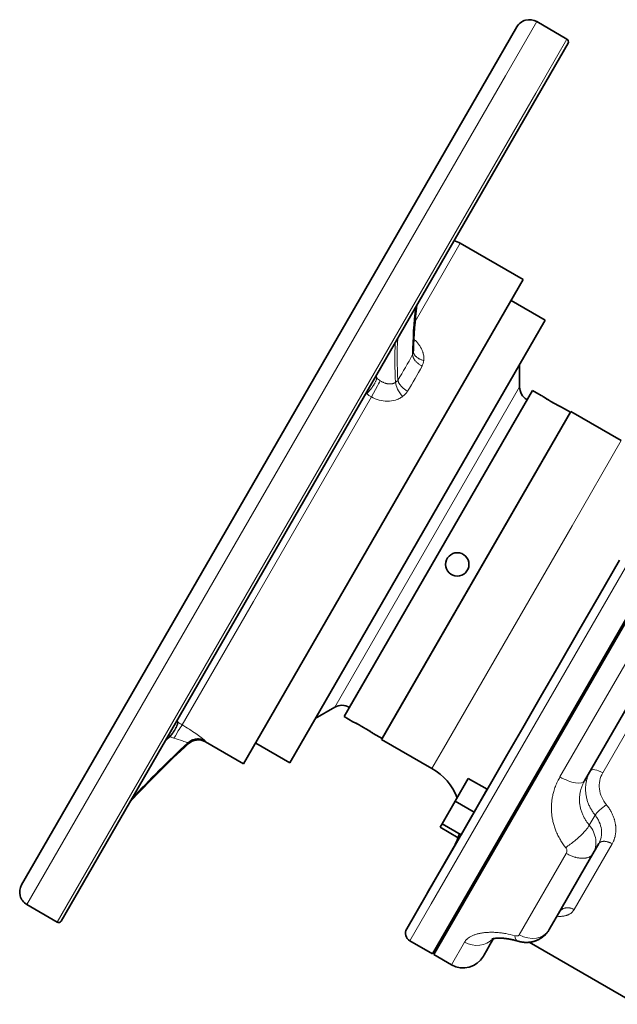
# Model space of a CAD drawing. Header units: inches. Extents: x 2941 to 3337, y 359 to 776.
# Tile 4 of 28: x 2941 to 2982, y 514 to 582. Entities that reach past the tile are written whole.
import ezdxf

# ---------------------------------------------------------------- set-up
doc = ezdxf.new("R2010")
doc.units = ezdxf.units.IN
doc.header["$MEASUREMENT"] = 0

msp = doc.modelspace()

# ---------------------------------------------------------------- linework, layer by layer
at = {"color": 7, "lineweight": 35}
for p, q in [((2975.319, 581.543), (2973.238, 577.938)), ((2978.837, 580.436), (2976.707, 576.746)), ((2973.238, 577.938), (2950.169, 537.982)), ((2976.707, 576.746), (2944.037, 520.16)), ((2971.431, 566.698), (2975.761, 564.198)), ((2956.561, 530.943), (2975.761, 564.198)), ((2977.268, 561.414), (2959.726, 531.03)), ((2993.537, 559.478), (2969.537, 517.908)), ((2993.573, 559.34), (2969.624, 517.858)), ((2963.466, 534.193), (2976.399, 556.593)), ((2966.031, 532.635), (2979.031, 555.151)), ((2966.064, 532.693), (2978.997, 555.093)), ((2979.971, 529.781), (2988.472, 544.505)), ((2950.169, 537.982), (2941.319, 522.653)), ((2970.959, 525.171), (2967.758, 519.627)), ((2976.164, 518.701), (2983.538, 514.444))]:
    msp.add_line(p, q, dxfattribs=at)
at = {"color": 7, "lineweight": 13}
for p, q in [((2974.543, 578.198), (2976.685, 581.909)), ((2978.763, 580.709), (2976.621, 576.998)), ((2950.795, 537.066), (2974.543, 578.198)), ((2976.621, 576.998), (2943.763, 520.087)), ((2957.229, 542.099), (2965.336, 556.141)), ((2974.736, 555.489), (2966.119, 540.564)), ((2975.266, 554.676), (2966.988, 540.339)), ((2979.111, 547.291), (2982.495, 553.151)), ((2969.447, 521.353), (2985.732, 549.558)), ((2970.29, 532.013), (2979.111, 547.291)), ((2987.39, 545.831), (2978.282, 530.055)), ((2988.613, 543.149), (2981.216, 530.337)), ((2952.339, 533.629), (2957.229, 542.099)), ((2966.119, 540.564), (2962.813, 534.839)), ((2966.988, 540.339), (2963.813, 534.839)), ((2941.685, 521.287), (2950.795, 537.066)), ((2981.868, 525.467), (2979.258, 520.945)), ((2978.715, 524.805), (2975.492, 519.222))]:
    msp.add_line(p, q, dxfattribs=at)
at = {"color": 7, "lineweight": 35, "ltscale": 0.3}
for p, q in [((2976.685, 581.909), (2978.763, 580.709)), ((2941.685, 521.287), (2943.763, 520.087))]:
    msp.add_line(p, q, dxfattribs=at)
at = {"color": 7, "lineweight": 35, "ltscale": 0.004216}
msp.add_line((2974.302, 579.782), (2974.319, 579.811), dxfattribs=at)
at = {"color": 7, "lineweight": 13, "ltscale": 0.293801}
msp.add_line((2970.256, 564.663), (2971.431, 566.698), dxfattribs=at)
at = {"color": 7, "lineweight": 13, "ltscale": 0.48064}
msp.add_line((2968.333, 561.333), (2970.256, 564.663), dxfattribs=at)
at = {"color": 7, "lineweight": 35, "ltscale": 0.337097}
for p, q in [((2974.932, 562.762), (2977.268, 561.414)), ((2957.39, 532.378), (2959.726, 531.03))]:
    msp.add_line(p, q, dxfattribs=at)
at = {"color": 7, "lineweight": 13, "ltscale": 0.005365}
msp.add_line((2968.252, 560.117), (2968.284, 560.088), dxfattribs=at)
at = {"color": 7, "lineweight": 35, "ltscale": 0.192311}
for p, q in [((2975.513, 556.836), (2975.513, 558.374)), ((2962.813, 534.839), (2961.481, 534.07))]:
    msp.add_line(p, q, dxfattribs=at)
at = {"color": 7, "lineweight": 13, "ltscale": 0.194338}
msp.add_line((2974.736, 555.489), (2975.513, 556.836), dxfattribs=at)
at = {"color": 7, "lineweight": 35, "ltscale": 0.08699}
for p, q in [((2976.399, 556.593), (2977.002, 556.245)), ((2978.394, 555.441), (2978.997, 555.093)), ((2965.461, 533.041), (2966.064, 532.693))]:
    msp.add_line(p, q, dxfattribs=at)
at = {"color": 7, "lineweight": 13, "ltscale": 0.186687}
msp.add_line((2976.013, 555.97), (2975.266, 554.676), dxfattribs=at)
at = {"color": 7, "lineweight": 35, "ltscale": 0.002832}
for p, q in [((2976.013, 555.97), (2976.033, 555.959)), ((2963.813, 534.839), (2963.833, 534.828))]:
    msp.add_line(p, q, dxfattribs=at)
at = {"color": 7, "lineweight": 35, "ltscale": 0.018069}
msp.add_line((2977.659, 555.837), (2977.784, 555.765), dxfattribs=at)
at = {"color": 7, "lineweight": 35, "ltscale": 0.003629}
msp.add_line((2978.184, 555.548), (2978.21, 555.535), dxfattribs=at)
at = {"color": 7, "lineweight": 35, "ltscale": 0.010151}
msp.add_line((2978.248, 555.515), (2978.32, 555.479), dxfattribs=at)
at = {"color": 7, "lineweight": 35, "ltscale": 0.003717}
msp.add_line((2978.368, 555.455), (2978.394, 555.441), dxfattribs=at)
at = {"color": 7, "lineweight": 35, "ltscale": 0.5}
for p, q in [((2982.495, 553.151), (2979.031, 555.151)), ((2969.495, 530.635), (2966.031, 532.635))]:
    msp.add_line(p, q, dxfattribs=at)
at = {"color": 7, "lineweight": 35, "ltscale": 0.350149}
msp.add_line((2980.968, 542.506), (2982.368, 544.932), dxfattribs=at)
at = {"color": 7, "lineweight": 35, "ltscale": 0.347786}
msp.add_line((2979.576, 540.097), (2980.968, 542.506), dxfattribs=at)
at = {"color": 7, "lineweight": 35, "ltscale": 0.338177}
msp.add_line((2978.224, 537.754), (2979.576, 540.097), dxfattribs=at)
at = {"color": 7, "lineweight": 35, "ltscale": 0.322501}
msp.add_line((2976.934, 535.519), (2978.224, 537.754), dxfattribs=at)
at = {"color": 7, "lineweight": 35, "ltscale": 0.30218}
msp.add_line((2975.725, 533.426), (2976.934, 535.519), dxfattribs=at)
at = {"color": 7, "lineweight": 35, "ltscale": 0.086989}
msp.add_line((2963.466, 534.193), (2964.069, 533.845), dxfattribs=at)
at = {"color": 7, "lineweight": 13, "ltscale": 0.007567}
msp.add_line((2952.011, 533.853), (2951.964, 533.891), dxfattribs=at)
at = {"color": 7, "lineweight": 13, "ltscale": 0.005265}
msp.add_line((2952.011, 533.853), (2952.044, 533.827), dxfattribs=at)
at = {"color": 7, "lineweight": 35, "ltscale": 0.006546}
msp.add_line((2964.212, 533.772), (2964.166, 533.796), dxfattribs=at)
at = {"color": 7, "lineweight": 35, "ltscale": 0.01683}
msp.add_line((2964.398, 533.675), (2964.279, 533.738), dxfattribs=at)
at = {"color": 7, "lineweight": 35, "ltscale": 0.016436}
msp.add_line((2964.797, 533.453), (2964.683, 533.518), dxfattribs=at)
at = {"color": 7, "lineweight": 35, "ltscale": 0.27867}
msp.add_line((2974.61, 531.495), (2975.725, 533.426), dxfattribs=at)
at = {"color": 7, "lineweight": 13, "ltscale": 0.003851}
msp.add_line((2951.513, 532.821), (2951.486, 532.837), dxfattribs=at)
at = {"color": 7, "lineweight": 13, "ltscale": 0.00496}
msp.add_line((2952.758, 532.327), (2952.758, 532.366), dxfattribs=at)
at = {"color": 7, "lineweight": 13, "ltscale": 0.004882}
msp.add_line((2953.936, 532.498), (2953.936, 532.459), dxfattribs=at)
at = {"color": 7, "lineweight": 13, "ltscale": 0.000115}
msp.add_line((2953.936, 532.459), (2953.936, 532.458), dxfattribs=at)
at = {"color": 7, "lineweight": 35, "ltscale": 0.378876}
msp.add_line((2953.936, 532.458), (2956.561, 530.943), dxfattribs=at)
at = {"color": 7, "lineweight": 13, "ltscale": 0.198929}
msp.add_line((2969.495, 530.635), (2970.29, 532.013), dxfattribs=at)
at = {"color": 7, "lineweight": 35, "ltscale": 0.253337}
msp.add_line((2973.597, 529.74), (2974.61, 531.495), dxfattribs=at)
at = {"color": 7, "lineweight": 35, "ltscale": 0.224999}
for p, q in [((2971.989, 529.954), (2971.089, 528.396)), ((2972.388, 527.646), (2973.288, 529.204))]:
    msp.add_line(p, q, dxfattribs=at)
at = {"color": 7, "lineweight": 35, "ltscale": 0.1875}
for p, q in [((2971.989, 529.954), (2973.288, 529.204)), ((2972.388, 527.646), (2971.089, 528.396)), ((2970.189, 526.837), (2971.488, 526.087))]:
    msp.add_line(p, q, dxfattribs=at)
at = {"color": 7, "lineweight": 35, "ltscale": 0.227363}
msp.add_line((2972.687, 528.165), (2973.597, 529.74), dxfattribs=at)
at = {"color": 7, "lineweight": 35, "ltscale": 0.225}
for p, q in [((2971.089, 528.396), (2970.189, 526.837)), ((2971.488, 526.087), (2972.388, 527.646)), ((2969.537, 517.908), (2967.978, 518.808))]:
    msp.add_line(p, q, dxfattribs=at)
at = {"color": 7, "lineweight": 35, "ltscale": 0.378751}
msp.add_line((2971.172, 525.541), (2972.687, 528.165), dxfattribs=at)
at = {"color": 7, "lineweight": 35, "ltscale": 0.0125}
for p, q in [((2975.066, 527.485), (2975.153, 527.435)), ((2973.866, 525.406), (2973.953, 525.356))]:
    msp.add_line(p, q, dxfattribs=at)
at = {"color": 7, "lineweight": 13, "ltscale": 0.09939}
msp.add_line((2980.695, 527.434), (2980.298, 526.746), dxfattribs=at)
at = {"color": 7, "lineweight": 35, "ltscale": 0.034806}
msp.add_line((2970.189, 526.837), (2970.05, 526.596), dxfattribs=at)
at = {"color": 7, "lineweight": 35, "ltscale": 0.177918}
msp.add_line((2971.282, 525.884), (2970.05, 526.596), dxfattribs=at)
at = {"color": 7, "lineweight": 35, "ltscale": 0.286462}
msp.add_line((2970.027, 523.556), (2971.172, 525.541), dxfattribs=at)
at = {"color": 7, "lineweight": 35, "ltscale": 0.10027}
msp.add_line((2980.549, 524.781), (2980.95, 525.476), dxfattribs=at)
at = {"color": 7, "lineweight": 35, "ltscale": 0.213696}
msp.add_line((2980.549, 524.781), (2979.694, 523.3), dxfattribs=at)
at = {"color": 7, "lineweight": 35, "ltscale": 0.208867}
msp.add_line((2969.191, 522.109), (2970.027, 523.556), dxfattribs=at)
at = {"color": 7, "lineweight": 35, "ltscale": 0.012502}
msp.add_line((2972.874, 523.488), (2972.787, 523.538), dxfattribs=at)
at = {"color": 7, "lineweight": 35, "ltscale": 0.37862}
msp.add_line((2979.694, 523.3), (2978.18, 520.677), dxfattribs=at)
at = {"color": 7, "lineweight": 35, "ltscale": 0.358084}
msp.add_line((2967.758, 519.627), (2969.191, 522.108), dxfattribs=at)
at = {"color": 7, "lineweight": 13, "ltscale": 0.367252}
msp.add_line((2967.978, 518.808), (2969.447, 521.353), dxfattribs=at)
at = {"color": 7, "lineweight": 35, "ltscale": 0.159764}
msp.add_line((2978.18, 520.677), (2977.54, 519.57), dxfattribs=at)
at = {"color": 7, "lineweight": 35, "ltscale": 9.9e-05}
msp.add_line((2967.758, 519.627), (2967.759, 519.628), dxfattribs=at)
at = {"color": 7, "lineweight": 13, "ltscale": 0.224437}
msp.add_line((2971.734, 518.713), (2970.836, 517.158), dxfattribs=at)
at = {"color": 7, "lineweight": 35, "ltscale": 0.065909}
msp.add_line((2973.501, 518.574), (2973.238, 518.117), dxfattribs=at)
at = {"color": 7, "lineweight": 35, "ltscale": 0.05487}
msp.add_line((2973.721, 518.954), (2973.501, 518.574), dxfattribs=at)
at = {"color": 7, "lineweight": 35, "ltscale": 0.175}
msp.add_line((2970.836, 517.158), (2969.624, 517.858), dxfattribs=at)
at = {"color": 7, "lineweight": 35, "ltscale": 0.013568}
msp.add_line((2973.076, 517.838), (2973.022, 517.744), dxfattribs=at)
at = {"color": 7, "lineweight": 35, "ltscale": 0.040312}
msp.add_line((2973.238, 518.117), (2973.076, 517.838), dxfattribs=at)
at = {"color": 7, "lineweight": 35, "ltscale": 0.003415}
msp.add_line((2973.022, 517.744), (2973.036, 517.768), dxfattribs=at)
at = {"color": 7, "lineweight": 13}
for points in [[(2968.284, 560.088), (2968.326, 560.048), (2968.367, 560.007), (2968.406, 559.966), (2968.445, 559.923), (2968.483, 559.88), (2968.519, 559.836), (2968.554, 559.792), (2968.588, 559.747), (2968.62, 559.702), (2968.651, 559.656)], [(2968.164, 559.049), (2968.164, 559.032), (2968.165, 559.014), (2968.167, 558.996), (2968.169, 558.983), (2968.171, 558.969), (2968.177, 558.942), (2968.185, 558.914), (2968.194, 558.887), (2968.203, 558.862), (2968.214, 558.837), (2968.225, 558.812), (2968.238, 558.788), (2968.247, 558.771), (2968.256, 558.755), (2968.267, 558.739), (2968.277, 558.722), (2968.288, 558.706), (2968.3, 558.689), (2968.312, 558.672), (2968.325, 558.656), (2968.351, 558.623), (2968.379, 558.591), (2968.409, 558.56), (2968.439, 558.529), (2968.471, 558.499), (2968.504, 558.469), (2968.523, 558.453), (2968.543, 558.436), (2968.563, 558.42), (2968.584, 558.405), (2968.625, 558.374), (2968.668, 558.345), (2968.711, 558.317), (2968.756, 558.29), (2968.801, 558.264), (2968.81, 558.259)], [(2968.222, 559.237), (2968.222, 559.222), (2968.223, 559.207), (2968.225, 559.192), (2968.227, 559.181), (2968.229, 559.17), (2968.235, 559.147), (2968.242, 559.125), (2968.251, 559.103), (2968.261, 559.081), (2968.271, 559.061), (2968.283, 559.043), (2968.295, 559.024), (2968.308, 559.005), (2968.317, 558.993), (2968.327, 558.981), (2968.348, 558.958), (2968.36, 558.945), (2968.372, 558.933), (2968.385, 558.92), (2968.398, 558.908), (2968.425, 558.885), (2968.454, 558.862), (2968.484, 558.84), (2968.516, 558.819), (2968.548, 558.798), (2968.574, 558.783), (2968.601, 558.768), (2968.628, 558.754), (2968.649, 558.744), (2968.67, 558.734), (2968.713, 558.715), (2968.757, 558.697), (2968.802, 558.681), (2968.844, 558.666), (2968.886, 558.653), (2968.929, 558.641)], [(2968.651, 559.656), (2968.682, 559.609), (2968.711, 559.561), (2968.725, 559.536), (2968.738, 559.512), (2968.758, 559.475), (2968.777, 559.438), (2968.794, 559.401), (2968.811, 559.363), (2968.827, 559.326), (2968.842, 559.288), (2968.855, 559.251), (2968.868, 559.213), (2968.876, 559.188), (2968.883, 559.163)], [(2965.019, 556.371), (2965.067, 556.42), (2965.114, 556.47), (2965.16, 556.522), (2965.206, 556.575), (2965.25, 556.628), (2965.294, 556.683), (2965.336, 556.738), (2965.378, 556.794), (2965.417, 556.849), (2965.456, 556.906), (2965.492, 556.962), (2965.51, 556.99), (2965.527, 557.019), (2965.543, 557.046), (2965.559, 557.074), (2965.581, 557.115), (2965.603, 557.156), (2965.622, 557.197), (2965.64, 557.236), (2965.656, 557.275), (2965.663, 557.294), (2965.67, 557.312), (2965.678, 557.337), (2965.684, 557.36), (2965.69, 557.383), (2965.695, 557.406), (2965.698, 557.427), (2965.7, 557.448)], [(2965.336, 556.141), (2965.474, 556.398), (2965.613, 556.657), (2965.75, 556.908), (2965.819, 557.033), (2965.882, 557.148), (2965.914, 557.206), (2965.943, 557.256)], [(2965.943, 557.256), (2965.979, 557.231), (2966.017, 557.208), (2966.055, 557.186), (2966.093, 557.165), (2966.132, 557.146), (2966.172, 557.128), (2966.212, 557.111), (2966.252, 557.096), (2966.293, 557.082), (2966.334, 557.07), (2966.375, 557.06), (2966.395, 557.055), (2966.416, 557.051), (2966.443, 557.046), (2966.471, 557.042), (2966.498, 557.039)], [(2966.498, 557.039), (2966.536, 557.035), (2966.574, 557.033), (2966.612, 557.033), (2966.631, 557.033), (2966.65, 557.034), (2966.675, 557.035), (2966.699, 557.038), (2966.724, 557.041), (2966.755, 557.046), (2966.786, 557.052), (2966.817, 557.06), (2966.847, 557.069), (2966.876, 557.079), (2966.905, 557.09), (2966.932, 557.103), (2966.959, 557.117), (2966.979, 557.129), (2966.999, 557.142)], [(2967.157, 557.305), (2967.159, 557.286), (2967.162, 557.266), (2967.166, 557.245), (2967.172, 557.225), (2967.176, 557.211), (2967.181, 557.197), (2967.191, 557.169), (2967.204, 557.141), (2967.215, 557.118), (2967.227, 557.096), (2967.24, 557.073), (2967.25, 557.056), (2967.261, 557.039), (2967.272, 557.022), (2967.284, 557.005), (2967.308, 556.972), (2967.333, 556.94), (2967.36, 556.908), (2967.388, 556.876), (2967.418, 556.845), (2967.443, 556.819), (2967.469, 556.794), (2967.496, 556.769), (2967.517, 556.75), (2967.538, 556.732), (2967.581, 556.696), (2967.625, 556.661), (2967.67, 556.627), (2967.716, 556.594), (2967.764, 556.562), (2967.812, 556.531)], [(2952.011, 533.853), (2952.013, 533.847), (2952.015, 533.84), (2952.019, 533.825), (2952.021, 533.809), (2952.022, 533.791), (2952.021, 533.77), (2952.019, 533.748), (2952.015, 533.725), (2952.01, 533.698), (2952.003, 533.671), (2951.994, 533.642), (2951.984, 533.613), (2951.973, 533.584), (2951.961, 533.554), (2951.952, 533.532), (2951.942, 533.51), (2951.921, 533.467), (2951.908, 533.441), (2951.894, 533.414), (2951.87, 533.371), (2951.845, 533.328), (2951.819, 533.284), (2951.791, 533.24), (2951.772, 533.211), (2951.753, 533.182), (2951.733, 533.152), (2951.712, 533.122), (2951.669, 533.064), (2951.625, 533.006), (2951.58, 532.948), (2951.534, 532.892), (2951.486, 532.837)], [(2951.513, 532.821), (2951.561, 532.88), (2951.609, 532.94), (2951.655, 533), (2951.7, 533.061), (2951.743, 533.123), (2951.785, 533.185), (2951.805, 533.216), (2951.825, 533.247), (2951.854, 533.293), (2951.881, 533.339), (2951.907, 533.385), (2951.931, 533.43), (2951.945, 533.456), (2951.958, 533.482), (2951.97, 533.507), (2951.981, 533.532), (2951.997, 533.568), (2952.011, 533.604), (2952.023, 533.639), (2952.029, 533.656), (2952.034, 533.672), (2952.04, 533.698), (2952.045, 533.722), (2952.049, 533.745), (2952.05, 533.756), (2952.051, 533.767), (2952.051, 533.777), (2952.051, 533.786), (2952.05, 533.801), (2952.048, 533.815), (2952.046, 533.821), (2952.044, 533.827)], [(2952.722, 532.391), (2952.751, 532.418), (2952.781, 532.444), (2952.811, 532.468), (2952.843, 532.492), (2952.875, 532.514), (2952.909, 532.535), (2952.943, 532.555), (2952.977, 532.573), (2953.013, 532.59), (2953.048, 532.606), (2953.085, 532.62), (2953.122, 532.633), (2953.159, 532.645), (2953.197, 532.654), (2953.234, 532.663), (2953.272, 532.67), (2953.311, 532.675), (2953.349, 532.68), (2953.387, 532.682), (2953.426, 532.683), (2953.464, 532.683), (2953.502, 532.68), (2953.541, 532.677), (2953.579, 532.672), (2953.616, 532.665), (2953.654, 532.657), (2953.687, 532.648), (2953.72, 532.639), (2953.752, 532.628), (2953.784, 532.615), (2953.816, 532.602), (2953.847, 532.587), (2953.877, 532.572)], [(2952.722, 532.391), (2952.701, 532.4), (2952.676, 532.411), (2952.614, 532.435), (2952.54, 532.464), (2952.457, 532.495), (2952.364, 532.53)], [(2952.722, 532.391), (2952.733, 532.386), (2952.742, 532.381), (2952.749, 532.376), (2952.754, 532.373), (2952.757, 532.369), (2952.758, 532.368), (2952.758, 532.366)], [(2978.671, 525.209), (2978.622, 525.272), (2978.574, 525.335), (2978.527, 525.4), (2978.481, 525.465), (2978.436, 525.53), (2978.393, 525.596), (2978.351, 525.663), (2978.31, 525.73), (2978.265, 525.807), (2978.222, 525.885), (2978.18, 525.963), (2978.14, 526.042), (2978.102, 526.122), (2978.065, 526.202), (2978.03, 526.283), (2978.001, 526.354), (2977.973, 526.425), (2977.946, 526.496), (2977.921, 526.568), (2977.897, 526.639), (2977.875, 526.711), (2977.854, 526.784), (2977.834, 526.857), (2977.815, 526.929), (2977.798, 527.002), (2977.782, 527.075), (2977.768, 527.149), (2977.755, 527.222), (2977.743, 527.295), (2977.733, 527.369), (2977.723, 527.443), (2977.716, 527.517), (2977.709, 527.591), (2977.704, 527.664), (2977.7, 527.738), (2977.697, 527.827), (2977.696, 527.916), (2977.697, 528.005), (2977.7, 528.094), (2977.705, 528.183), (2977.711, 528.256), (2977.718, 528.33), (2977.726, 528.404), (2977.735, 528.477), (2977.746, 528.551), (2977.758, 528.624), (2977.772, 528.698), (2977.786, 528.771), (2977.803, 528.843), (2977.82, 528.916), (2977.839, 528.988), (2977.858, 529.06), (2977.884, 529.147), (2977.912, 529.233), (2977.941, 529.318), (2977.972, 529.403), (2978.005, 529.488), (2978.041, 529.572), (2978.077, 529.656), (2978.116, 529.739), (2978.156, 529.822), (2978.198, 529.903), (2978.24, 529.979), (2978.282, 530.055)], [(2980.375, 530.481), (2980.346, 530.428), (2980.318, 530.375), (2980.291, 530.322), (2980.265, 530.267), (2980.241, 530.213), (2980.218, 530.157), (2980.197, 530.101), (2980.176, 530.045), (2980.158, 529.988), (2980.14, 529.931), (2980.124, 529.873), (2980.109, 529.815), (2980.096, 529.756), (2980.084, 529.698), (2980.073, 529.639), (2980.064, 529.579), (2980.058, 529.532), (2980.052, 529.484), (2980.048, 529.436), (2980.044, 529.388), (2980.042, 529.356), (2980.041, 529.324), (2980.039, 529.292), (2980.039, 529.26), (2980.038, 529.228), (2980.039, 529.196), (2980.039, 529.164), (2980.04, 529.131), (2980.043, 529.067), (2980.048, 529.003), (2980.054, 528.939), (2980.061, 528.875), (2980.071, 528.811), (2980.082, 528.747), (2980.094, 528.683), (2980.108, 528.62), (2980.124, 528.556), (2980.141, 528.493), (2980.159, 528.431), (2980.179, 528.368), (2980.201, 528.306), (2980.224, 528.244), (2980.249, 528.182), (2980.275, 528.121), (2980.302, 528.061), (2980.331, 528), (2980.362, 527.941), (2980.394, 527.882), (2980.427, 527.823), (2980.461, 527.765), (2980.497, 527.708), (2980.534, 527.652), (2980.573, 527.596), (2980.612, 527.542), (2980.653, 527.487), (2980.695, 527.434)], [(2980.298, 526.746), (2980.252, 526.801), (2980.208, 526.857), (2980.186, 526.885), (2980.165, 526.914), (2980.134, 526.957), (2980.103, 527), (2980.074, 527.044), (2980.045, 527.089), (2980.013, 527.14), (2979.982, 527.192), (2979.953, 527.244), (2979.924, 527.297), (2979.897, 527.35), (2979.871, 527.404), (2979.846, 527.458), (2979.82, 527.517), (2979.796, 527.576), (2979.774, 527.636), (2979.753, 527.696), (2979.733, 527.756), (2979.715, 527.817), (2979.699, 527.878), (2979.684, 527.939), (2979.67, 528), (2979.658, 528.062), (2979.648, 528.124), (2979.639, 528.186), (2979.632, 528.248), (2979.627, 528.307), (2979.623, 528.366), (2979.62, 528.425), (2979.619, 528.484), (2979.619, 528.543), (2979.621, 528.602), (2979.624, 528.661), (2979.629, 528.719), (2979.635, 528.778), (2979.642, 528.837), (2979.651, 528.895), (2979.661, 528.953), (2979.673, 529.011), (2979.686, 529.069), (2979.694, 529.099), (2979.701, 529.13), (2979.71, 529.161), (2979.719, 529.192), (2979.737, 529.253), (2979.757, 529.313), (2979.779, 529.374), (2979.802, 529.433), (2979.827, 529.493), (2979.853, 529.551), (2979.88, 529.61), (2979.909, 529.667), (2979.94, 529.724), (2979.971, 529.781)], [(2981.473, 528.142), (2981.43, 528.113), (2981.396, 528.089), (2981.357, 528.061), (2981.317, 528.031), (2981.258, 527.986), (2981.195, 527.937), (2981.163, 527.911), (2981.131, 527.884), (2981.077, 527.838), (2981.023, 527.791), (2980.971, 527.743), (2980.921, 527.695), (2980.877, 527.652), (2980.836, 527.609), (2980.8, 527.569), (2980.768, 527.532), (2980.742, 527.501), (2980.721, 527.472), (2980.702, 527.445), (2980.695, 527.435), (2980.695, 527.434)], [(2981.868, 525.467), (2981.893, 525.511), (2981.917, 525.557), (2981.94, 525.604), (2981.962, 525.652), (2981.972, 525.677), (2981.983, 525.703), (2981.993, 525.728), (2982.002, 525.754), (2982.015, 525.789), (2982.027, 525.825), (2982.038, 525.862), (2982.051, 525.907), (2982.062, 525.954), (2982.073, 526), (2982.083, 526.048), (2982.092, 526.096), (2982.099, 526.145), (2982.105, 526.189), (2982.11, 526.233), (2982.114, 526.278), (2982.117, 526.322), (2982.118, 526.352), (2982.12, 526.382), (2982.12, 526.411), (2982.12, 526.441), (2982.12, 526.489), (2982.119, 526.537), (2982.116, 526.584), (2982.113, 526.631), (2982.11, 526.662), (2982.107, 526.692), (2982.104, 526.723), (2982.1, 526.754), (2982.091, 526.812), (2982.081, 526.868), (2982.07, 526.924), (2982.058, 526.98), (2982.045, 527.034), (2982.033, 527.078), (2982.021, 527.122), (2982.008, 527.166), (2981.994, 527.209), (2981.979, 527.253), (2981.963, 527.296), (2981.942, 527.351), (2981.92, 527.406), (2981.897, 527.461), (2981.872, 527.515), (2981.846, 527.568), (2981.819, 527.622), (2981.791, 527.674), (2981.761, 527.727), (2981.744, 527.756), (2981.727, 527.786), (2981.69, 527.844), (2981.652, 527.902), (2981.613, 527.958), (2981.573, 528.015), (2981.531, 528.07), (2981.488, 528.124), (2981.48, 528.133), (2981.476, 528.138), (2981.473, 528.142)], [(2978.671, 525.209), (2978.724, 525.243), (2978.777, 525.278), (2978.83, 525.314), (2978.87, 525.342), (2978.91, 525.37), (2978.99, 525.428), (2979.069, 525.487), (2979.149, 525.548), (2979.227, 525.611), (2979.305, 525.675), (2979.383, 525.739), (2979.459, 525.805), (2979.535, 525.872), (2979.609, 525.94), (2979.682, 526.009), (2979.717, 526.043), (2979.753, 526.078), (2979.811, 526.136), (2979.867, 526.194), (2979.922, 526.252), (2979.975, 526.31), (2980.026, 526.368), (2980.05, 526.397), (2980.074, 526.425), (2980.113, 526.474), (2980.151, 526.522), (2980.186, 526.569), (2980.203, 526.593), (2980.219, 526.617), (2980.234, 526.639), (2980.248, 526.66), (2980.266, 526.689), (2980.282, 526.718), (2980.298, 526.746)], [(2980.95, 525.476), (2980.959, 525.491), (2980.97, 525.505), (2980.982, 525.519), (2980.994, 525.532), (2981.008, 525.545), (2981.023, 525.557), (2981.032, 525.563), (2981.041, 525.569), (2981.051, 525.575), (2981.061, 525.581), (2981.082, 525.592), (2981.104, 525.601), (2981.127, 525.609), (2981.145, 525.615), (2981.164, 525.62), (2981.183, 525.624), (2981.197, 525.626), (2981.212, 525.629), (2981.241, 525.632), (2981.272, 525.634), (2981.303, 525.635), (2981.334, 525.634), (2981.353, 525.633), (2981.371, 525.632), (2981.39, 525.63), (2981.409, 525.628), (2981.447, 525.623), (2981.486, 525.616), (2981.524, 525.607), (2981.559, 525.598), (2981.594, 525.587), (2981.63, 525.576), (2981.665, 525.563), (2981.699, 525.55), (2981.721, 525.541), (2981.742, 525.531), (2981.764, 525.521), (2981.785, 525.511), (2981.827, 525.49), (2981.868, 525.467)], [(2980.549, 524.781), (2980.535, 524.758), (2980.52, 524.736), (2980.503, 524.715), (2980.486, 524.694), (2980.467, 524.674), (2980.447, 524.656), (2980.426, 524.638), (2980.404, 524.62), (2980.387, 524.608), (2980.369, 524.596), (2980.35, 524.585), (2980.336, 524.576), (2980.321, 524.569), (2980.291, 524.554), (2980.26, 524.54), (2980.228, 524.527), (2980.195, 524.516), (2980.161, 524.506), (2980.127, 524.497), (2980.091, 524.489), (2980.055, 524.483), (2980.018, 524.477), (2979.98, 524.473), (2979.958, 524.471), (2979.935, 524.469), (2979.911, 524.468), (2979.888, 524.467), (2979.84, 524.466), (2979.793, 524.467), (2979.749, 524.469), (2979.705, 524.473), (2979.661, 524.477), (2979.617, 524.483), (2979.572, 524.489), (2979.544, 524.494), (2979.516, 524.499), (2979.46, 524.511), (2979.404, 524.524), (2979.374, 524.531), (2979.345, 524.539), (2979.286, 524.556), (2979.228, 524.574), (2979.169, 524.594), (2979.111, 524.616), (2979.053, 524.639), (2978.996, 524.663), (2978.939, 524.689), (2978.882, 524.716), (2978.826, 524.744), (2978.77, 524.774), (2978.715, 524.805)], [(2978.071, 520.489), (2978.102, 520.486), (2978.134, 520.484), (2978.175, 520.482), (2978.217, 520.481), (2978.258, 520.481), (2978.307, 520.481), (2978.356, 520.483), (2978.404, 520.486), (2978.451, 520.49), (2978.498, 520.496), (2978.545, 520.503), (2978.59, 520.511), (2978.635, 520.52), (2978.679, 520.531), (2978.701, 520.537), (2978.722, 520.543), (2978.758, 520.554), (2978.792, 520.567), (2978.826, 520.58), (2978.86, 520.594), (2978.892, 520.609), (2978.924, 520.626), (2978.956, 520.644), (2978.987, 520.663), (2979.018, 520.683), (2979.047, 520.705), (2979.075, 520.728), (2979.102, 520.751), (2979.128, 520.776), (2979.153, 520.802), (2979.176, 520.828), (2979.199, 520.856), (2979.22, 520.885), (2979.24, 520.915), (2979.258, 520.945)], [(2978.235, 520.774), (2978.25, 520.798), (2978.267, 520.822), (2978.276, 520.834), (2978.285, 520.846), (2978.298, 520.861), (2978.311, 520.876), (2978.325, 520.89), (2978.344, 520.908), (2978.363, 520.924), (2978.384, 520.94), (2978.405, 520.956), (2978.427, 520.97), (2978.45, 520.984), (2978.478, 520.998), (2978.506, 521.012), (2978.536, 521.024), (2978.566, 521.035), (2978.596, 521.044), (2978.628, 521.052), (2978.66, 521.059), (2978.692, 521.064), (2978.725, 521.068), (2978.758, 521.07), (2978.791, 521.071), (2978.819, 521.071), (2978.848, 521.07), (2978.876, 521.068), (2978.905, 521.065), (2978.923, 521.063), (2978.942, 521.06), (2978.961, 521.056), (2978.98, 521.053), (2979.017, 521.044), (2979.053, 521.034), (2979.089, 521.022), (2979.124, 521.01), (2979.158, 520.996), (2979.192, 520.98), (2979.225, 520.964), (2979.258, 520.945)], [(2971.734, 518.713), (2971.75, 518.74), (2971.768, 518.766), (2971.786, 518.792), (2971.806, 518.818), (2971.827, 518.843), (2971.849, 518.867), (2971.867, 518.886), (2971.887, 518.906), (2971.907, 518.924), (2971.922, 518.938), (2971.938, 518.952), (2971.971, 518.979), (2972.006, 519.005), (2972.042, 519.03), (2972.08, 519.055), (2972.12, 519.079), (2972.161, 519.102), (2972.204, 519.124), (2972.249, 519.146), (2972.295, 519.167), (2972.342, 519.187), (2972.391, 519.206), (2972.442, 519.224), (2972.494, 519.242), (2972.548, 519.258), (2972.603, 519.274), (2972.659, 519.288), (2972.716, 519.302), (2972.776, 519.315), (2972.837, 519.327), (2972.898, 519.338), (2972.961, 519.348), (2973.026, 519.356), (2973.092, 519.364), (2973.159, 519.371), (2973.227, 519.377), (2973.296, 519.381), (2973.366, 519.385), (2973.438, 519.387), (2973.511, 519.389), (2973.585, 519.389), (2973.659, 519.388), (2973.735, 519.386), (2973.812, 519.383), (2973.889, 519.378), (2973.968, 519.373), (2974.047, 519.366), (2974.127, 519.358), (2974.195, 519.35), (2974.263, 519.342), (2974.332, 519.333), (2974.4, 519.322), (2974.47, 519.311), (2974.561, 519.295)], [(2975.175, 519.154), (2975.201, 519.147), (2975.227, 519.142), (2975.253, 519.138), (2975.278, 519.136), (2975.303, 519.135), (2975.315, 519.135), (2975.327, 519.136), (2975.343, 519.137), (2975.358, 519.139), (2975.373, 519.142), (2975.391, 519.147), (2975.408, 519.153), (2975.424, 519.16), (2975.432, 519.165), (2975.44, 519.169), (2975.447, 519.174), (2975.453, 519.179), (2975.462, 519.186), (2975.47, 519.193), (2975.477, 519.201), (2975.485, 519.211), (2975.492, 519.222)]]:
    msp.add_lwpolyline(points, dxfattribs=at)
at = {"color": 7, "lineweight": 35}
for points in [[(2977.54, 519.57), (2977.522, 519.54), (2977.504, 519.509), (2977.484, 519.479), (2977.464, 519.45), (2977.444, 519.421), (2977.422, 519.392), (2977.4, 519.364), (2977.378, 519.336), (2977.355, 519.308), (2977.331, 519.281), (2977.306, 519.254), (2977.281, 519.228), (2977.255, 519.202), (2977.229, 519.177), (2977.202, 519.152), (2977.175, 519.128), (2977.153, 519.109), (2977.13, 519.09), (2977.107, 519.072), (2977.084, 519.054), (2977.047, 519.027), (2977.009, 519.001), (2976.971, 518.976), (2976.932, 518.951), (2976.897, 518.931), (2976.863, 518.912), (2976.827, 518.893), (2976.792, 518.876), (2976.756, 518.859), (2976.719, 518.842), (2976.682, 518.827), (2976.645, 518.812), (2976.604, 518.797), (2976.562, 518.783), (2976.53, 518.773), (2976.499, 518.764), (2976.467, 518.755), (2976.435, 518.747), (2976.403, 518.74), (2976.371, 518.733), (2976.339, 518.726), (2976.307, 518.72), (2976.255, 518.712), (2976.203, 518.705), (2976.152, 518.7), (2976.1, 518.696), (2976.046, 518.694), (2975.993, 518.693), (2975.939, 518.693), (2975.887, 518.695), (2975.843, 518.698), (2975.8, 518.701), (2975.758, 518.705), (2975.715, 518.711), (2975.673, 518.717), (2975.631, 518.724), (2975.59, 518.731), (2975.549, 518.74), (2975.508, 518.749), (2975.468, 518.759), (2975.428, 518.769), (2975.389, 518.781)], [(2975.389, 518.781), (2975.328, 518.798), (2975.268, 518.815), (2975.208, 518.831), (2975.148, 518.847), (2975.09, 518.861), (2975.031, 518.875), (2974.973, 518.887), (2974.916, 518.899), (2974.86, 518.91), (2974.804, 518.921), (2974.749, 518.93), (2974.694, 518.939), (2974.641, 518.947), (2974.588, 518.954), (2974.537, 518.96), (2974.486, 518.966), (2974.441, 518.97), (2974.396, 518.974), (2974.354, 518.978), (2974.312, 518.98), (2974.272, 518.983), (2974.232, 518.984), (2974.195, 518.986), (2974.157, 518.986), (2974.11, 518.987), (2974.064, 518.986), (2974.02, 518.985), (2973.978, 518.983), (2973.938, 518.981), (2973.899, 518.978), (2973.863, 518.975), (2973.829, 518.971), (2973.794, 518.966), (2973.762, 518.962), (2973.733, 518.957), (2973.707, 518.951), (2973.685, 518.947), (2973.665, 518.942), (2973.648, 518.937), (2973.622, 518.93), (2973.598, 518.921)]]:
    msp.add_lwpolyline(points, dxfattribs=at)
msp.add_circle((2971.232, 544.643), 0.804, dxfattribs=at)
for centre, radius, start, end in [((2976.185, 581.043), 1, 59.99996, 150.0036), ((2978.663, 580.536), 0.2, 329.99991, 60.00008), ((2970.431, 564.966), 2, 60, 73.16083), ((2996.204, 558.861), 27.98, 172.61613, 179.0739), ((2976.513, 556.836), 1, 180.00605, 239.98874), ((2984.195, 567.088), 13.012, 236.4415, 237.48187), ((2984.147, 567.013), 12.923, 237.47986, 240.69616), ((2984.135, 566.993), 12.899, 238.15929, 239.30302), ((2984.169, 567.054), 12.969, 240.70012, 243.56077), ((2984.184, 567.083), 13.002, 241.87498, 242.51718), ((2963.313, 533.973), 1, 59.99999, 119.99998), ((2958.294, 522.232), 12.969, 60.70012, 63.56077), ((2958.316, 522.273), 12.923, 57.47987, 60.69616), ((2958.291, 522.232), 12.971, 56.43936, 59.29948), ((2958.269, 522.198), 13.012, 56.4415, 57.48187), ((3002.8, 478.201), 73.715, 132.75488, 137.15677), ((2953.436, 531.592), 1, 60.01695, 132.72989), ((2967.495, 527.171), 4, 21.31752, 60), ((2967.495, 527.171), 4, 330, 345.33518), ((2942.185, 522.153), 1, 149.99997, 240.00001), ((2943.863, 520.26), 0.2, 240, 330), ((2968.279, 519.328), 0.6, 150.08893, 239.99332), ((2971.636, 518.544), 1.6, 240, 330)]:
    msp.add_arc(centre, radius, start, end, dxfattribs=at)
at = {"color": 7, "lineweight": 13}
for centre, radius, start, end in [((2944.948, 571.295), 26.247, 327.79228, 332.18935), ((2967.661, 559.307), 0.565, 332.87996, 352.9119), ((2967.57, 559.324), 0.658, 352.42261, 359.10762), ((2967.539, 558.772), 1.4, 5.31828, 16.18964), ((2967.813, 558.779), 1.124, 332.45193, 352.95955), ((2967.734, 558.79), 1.204, 352.88227, 5.32384), ((2966.9, 558.778), 1.791, 224.08163, 227.94342), ((2987.457, 560.722), 22.002, 188.06582, 188.55794), ((2967.315, 559.25), 2.42, 228.13437, 235.47057), ((2966.689, 557.598), 0.552, 304.15824, 327.91114), ((2965.845, 557.191), 1.165, 221.39119, 224.79151), ((2965.92, 557.28), 1.281, 225.2677, 242.85476), ((2966.708, 557.229), 1.305, 316.88087, 327.71989), ((2966.492, 558.274), 2.427, 241.55135, 255.06049), ((2966.45, 558.092), 2.24, 254.90402, 269.38716), ((2966.523, 557.502), 1.64, 286.18185, 295.92655), ((2966.6, 557.346), 1.466, 295.9016, 306.72904), ((2966.638, 557.294), 1.401, 306.75798, 316.89889), ((2953.807, 536.129), 2.899, 232.55595, 239.57565), ((2944.76, 520.629), 15.048, 57.55149, 59.75739), ((3000.321, 477.52), 73.76, 131.43115, 131.78612), ((3000.232, 477.487), 73.755, 131.36971, 131.64722), ((2951.93, 533.558), 0.847, 230.6816, 238.39754), ((2952.068, 533.836), 1.157, 241.31611, 255.34704), ((2949.885, 525.767), 7.202, 69.86654, 74.78197), ((2945.738, 522.151), 13.238, 55.27442, 57.59088), ((2948.117, 525.554), 9.087, 52.53771, 55.3778), ((2950.797, 529.061), 4.673, 50.32785, 52.4745), ((3002.757, 478.207), 73.709, 132.71265, 137.03343), ((3002.901, 478.33), 73.76, 132.867, 137.0827), ((2953.437, 531.629), 1.002, 60.13261, 132.65093), ((2952.553, 531.167), 1.931, 46.70066, 50.54125), ((2982.744, 529.453), 1.764, 149.95381, 168.57539), ((2982.786, 529.448), 1.807, 168.68562, 186.98882), ((2982.962, 529.472), 1.985, 187.05449, 204.15672), ((2983.215, 529.586), 2.263, 204.16568, 219.6615), ((2979.024, 526.101), 2.137, 31.06391, 38.58257), ((2979.082, 526.136), 2.069, 23.39616, 31.06764), ((2979.217, 526.189), 1.925, 7.50727, 23.55142), ((2979.725, 526.175), 1.411, 330.26888, 349.96709), ((2979.474, 526.22), 1.666, 349.96295, 7.60033), ((2978.366, 524.961), 0.393, 6.7237, 39.08942), ((2978.428, 524.969), 0.331, 330.38136, 6.64996), ((2973.366, 512.714), 6.689, 74.30352, 79.70742)]:
    msp.add_arc(centre, radius, start, end, dxfattribs=at)
for centre, major_axis, ratio, start_param, end_param in [((3042.447, 533.731), (71.543, -36.747), 0.538292, 3.334146, 3.403863), ((3040.937, 534.363), (70.181, -35.886), 0.536481, 3.33633, 3.408487), ((3025.103, 538.716), (56.382, -27.952), 0.511051, 3.356336, 3.434967), ((3026.714, 538.439), (57.758, -28.677), 0.51439, 3.354792, 3.434787), ((2958.443, 555.512), (-11.084, -11.115), 0.426176, 2.057175, 2.202166), ((2967.688, 556.537), (0.614, -0.789), 0.396126, 3.592087, 4.872125), ((2950.376, 600.741), (16.728, -44.773), 0.192315, 6.209641, 6.26907), ((2951.844, 532.773), (-0.504, -0.864), 0.031454, 3.291512, 4.795402), ((2952.113, 533.744), (1.822, -1.25), 0.048972, 0.033687, 0.288803), ((2978.586, 530.581), (1.386, -0.8), 0.37951, 4.712375, 6.283186), ((2981.068, 530.081), (0.693, -0.4), 0.369866, 1.570792, 3.141589), ((2978.813, 525.777), (1.736, -0.997), 0.861688, 0.578275, 1.157506), ((2978.815, 525.786), (1.728, -1.015), 0.857695, 0.006262, 0.585011), ((2976.155, 520.37), (1.386, -0.8), 0.828536, 4.712389, 6.283185), ((2972.474, 519.995), (1.386, -0.8), 0.925188, 4.712389, 6.071636), ((2975.845, 520.313), (-0.456, -1.532), 0.335594, 5.664347, 6.283213)]:
    msp.add_ellipse(centre, major_axis=major_axis, ratio=ratio, start_param=start_param, end_param=end_param, dxfattribs=at)

doc.saveas('drawing.dxf')
